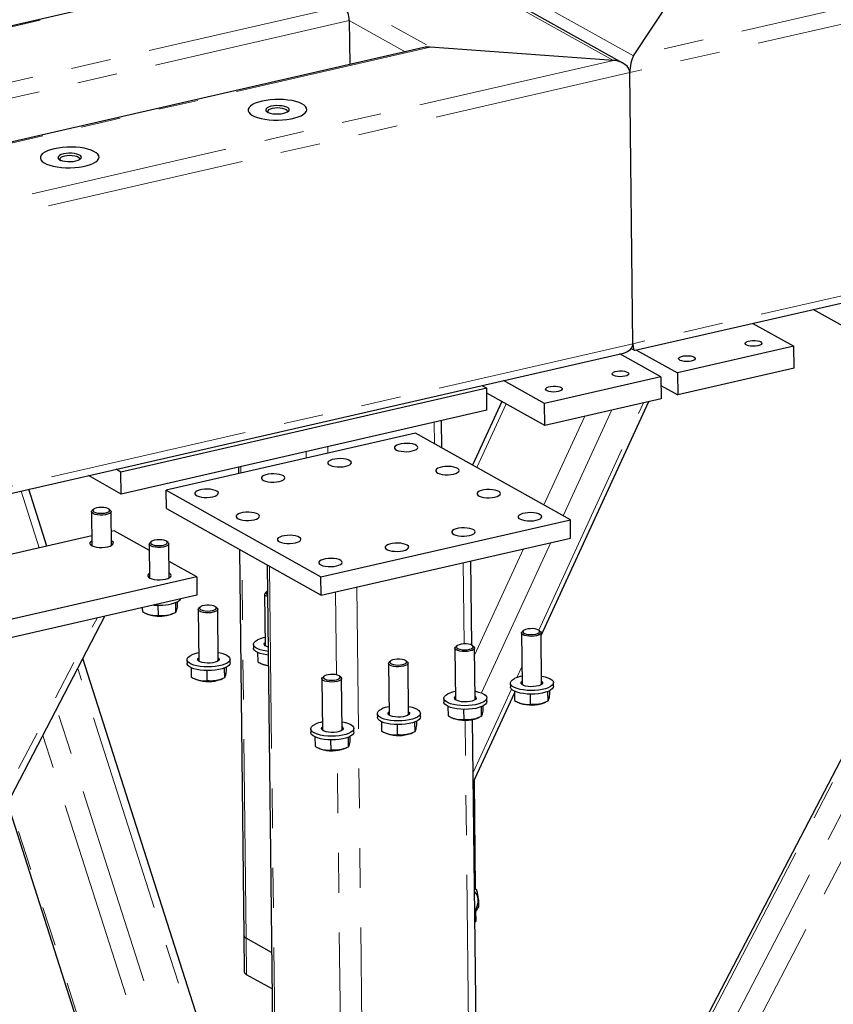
# Model space of a CAD drawing. Header units: millimetres. Extents: x 0 to 841, y 0 to 594.
# Tile 77 of 107: x 472 to 498, y 401 to 432. Entities that reach past the tile are written whole.
import ezdxf

# ---------------------------------------------------------------- set-up
doc = ezdxf.new("R2010")
doc.units = ezdxf.units.MM
doc.linetypes.add('PHANTOM', pattern=[12.7, 6.35, -1.27, 1.27, -1.27, 1.27, -1.27])
doc.layers.add('TRAIT-FORT', color=4, linetype='Continuous', lineweight=25)

msp = doc.modelspace()

# ---------------------------------------------------------------- linework, layer by layer
at = {"color": 8, "linetype": 'PHANTOM', "lineweight": 18}
for p, q in [((410.21972, 476.38595), (491.32336, 431.064)), ((410.85693, 476.53193), (491.96057, 431.20999)), ((408.84982, 474.30639), (485.4715, 431.48903)), ((526.37013, 439.09333), (491.96057, 431.20999)), ((526.89048, 438.70499), (491.84371, 430.67566)), ((480.44025, 434.04953), (453.88967, 427.96671)), ((482.68123, 432.79724), (456.13065, 426.71442)), ((482.88297, 432.33591), (456.55899, 426.305)), ((482.88297, 432.33591), (484.66864, 431.33805)), ((485.4715, 431.48903), (458.28371, 425.26022)), ((491.32336, 431.064), (456.91381, 423.18066)), ((491.84371, 430.67566), (456.79694, 422.64633)), ((526.98944, 430.05098), (491.94267, 422.02165)), ((491.94267, 422.02165), (456.8959, 413.99232)), ((488.65416, 386.42686), (506.42836, 420.50102)), ((488.77715, 388.17718), (505.53109, 420.29545)), ((486.9597, 418.07059), (487.89533, 420.09963)), ((488.3312, 388.87256), (504.61265, 420.08503)), ((488.93478, 412.87533), (492.28256, 420.13543)), ((489.09851, 416.87539), (490.40324, 419.70487)), ((489.71746, 416.52951), (491.27363, 419.90428)), ((485.60132, 418.82967), (485.59352, 419.51177)), ((482.19746, 418.52203), (482.19504, 418.73317)), ((481.51137, 418.36484), (481.50896, 418.57598)), ((479.42117, 417.88597), (479.41875, 418.09711)), ((472.98153, 415.50181), (472.40111, 417.3157)), ((487.10795, 410.87044), (489.32261, 415.67321)), ((479.5909, 403.0431), (479.44948, 415.41051)), ((486.8879, 412.08139), (488.45221, 415.4738)), ((486.5553, 412.43699), (486.52562, 415.03242)), ((480.69304, 383.69412), (480.33603, 414.9151)), ((482.47133, 411.45012), (482.44106, 414.09663)), ((483.46933, 384.33018), (483.12715, 414.25381)), ((457.05365, 379.18708), (474.82785, 413.26124)), ((480.52478, 391.928), (474.21282, 411.65383)), ((488.23664, 411.36132), (488.39674, 411.70851)), ((486.8403, 408.33317), (488.06558, 410.99034)), ((480.19181, 389.58438), (473.54165, 410.36716)), ((486.85744, 386.01522), (486.58316, 410.00076)), ((479.61921, 389.13576), (473.09778, 409.51623)), ((482.78325, 384.17299), (482.49892, 409.03711)), ((479.67846, 383.46168), (472.00918, 407.42934)), ((479.60427, 401.87364), (479.5909, 403.0431))]:
    msp.add_line(p, q, dxfattribs=at)
at = {"layer": 'TRAIT-FORT', "color": 4, "linetype": 'Continuous', "lineweight": 25}
for p, q in [((491.62585, 430.97595), (410.29111, 476.42704)), ((480.36052, 434.06423), (453.80994, 427.9814)), ((491.96057, 431.20999), (493.33048, 433.28955)), ((482.88297, 432.33591), (482.89902, 430.93262)), ((485.26274, 431.47416), (458.333, 425.30447)), ((491.32336, 431.064), (485.4715, 431.48903)), ((491.94267, 422.02165), (491.84371, 430.67566)), ((492.01826, 421.81005), (526.68587, 429.75251)), ((498.75166, 422.52634), (497.70288, 423.11241)), ((495.77337, 422.67036), (497.08272, 421.93867)), ((491.89201, 421.87142), (491.99617, 421.81322)), ((497.08272, 421.93867), (493.36564, 421.08708)), ((497.09074, 421.237), (497.08272, 421.93867)), ((456.9715, 413.78073), (491.6391, 421.72318)), ((492.83462, 420.96542), (491.52528, 421.69711)), ((492.05629, 421.81876), (493.36564, 421.08708)), ((497.09074, 421.237), (493.37366, 420.3854)), ((492.83462, 420.96542), (489.11754, 420.11383)), ((492.83462, 420.96542), (492.84265, 420.26375)), ((493.36564, 421.08708), (493.37366, 420.3854)), ((487.11788, 420.68736), (487.27378, 420.60024)), ((489.11754, 420.11383), (487.80819, 420.84551)), ((492.83783, 420.68483), (493.37366, 420.3854)), ((487.27378, 420.60024), (475.59153, 417.92379)), ((487.28181, 419.89856), (487.27378, 420.60024)), ((489.12557, 419.41215), (487.27555, 420.44597)), ((487.75963, 420.17546), (486.824, 418.14642)), ((504.48273, 420.05527), (488.24262, 388.92206)), ((489.01033, 412.70935), (492.45261, 420.17439)), ((489.12557, 419.41215), (489.11754, 420.11383)), ((492.84265, 420.26375), (489.12557, 419.41215)), ((487.28181, 419.89856), (475.59955, 417.22212)), ((485.84092, 418.69578), (485.83097, 419.56617)), ((485.00203, 419.16456), (477.03686, 417.33972)), ((489.94536, 416.40215), (485.00203, 419.16456)), ((475.59955, 417.22212), (474.55077, 417.80819)), ((475.59153, 417.92379), (475.43562, 418.01092)), ((475.59955, 417.22212), (475.59153, 417.92379)), ((479.34484, 418.08018), (479.34725, 417.86903)), ((473.22821, 415.55832), (472.6478, 417.37222)), ((477.04354, 416.75499), (477.03686, 417.33972)), ((477.03686, 417.33972), (481.98019, 414.57731)), ((474.65084, 416.65491), (474.66324, 415.57016)), ((474.71357, 416.73235), (474.67346, 416.69678)), ((475.25223, 416.7034), (475.21132, 416.73804)), ((475.2882, 415.5773), (475.2758, 416.66205)), ((477.04354, 416.75499), (481.98688, 413.99257)), ((481.98019, 414.57731), (489.94536, 416.40215)), ((489.95205, 415.81742), (489.94536, 416.40215)), ((474.65963, 415.88627), (465.19382, 413.71762)), ((475.37594, 416.05037), (475.28304, 416.02909)), ((476.49865, 415.42299), (475.37594, 416.05037)), ((476.49635, 415.62361), (476.50876, 414.53886)), ((476.55908, 415.70105), (476.51897, 415.66548)), ((477.09774, 415.6721), (477.05683, 415.70674)), ((477.13372, 414.546), (477.12131, 415.63075)), ((481.98688, 413.99257), (489.95205, 415.81742)), ((479.37489, 415.45219), (479.51574, 403.1347)), ((478.01238, 414.57709), (477.12771, 415.07146)), ((480.26144, 414.95678), (480.61913, 383.67719)), ((486.79381, 412.39846), (486.76307, 415.08682)), ((478.01238, 414.57709), (466.33013, 411.90065)), ((478.01238, 414.57709), (478.01907, 413.99236)), ((481.98688, 413.99257), (481.98019, 414.57731)), ((480.18167, 414.02128), (480.2005, 412.37442)), ((480.2444, 414.09873), (480.20429, 414.06316)), ((478.01907, 413.99236), (466.33681, 411.31592)), ((477.3297, 413.75286), (477.33324, 413.44332)), ((477.38821, 413.77865), (477.38957, 413.65952)), ((476.27386, 413.59252), (476.27529, 413.46718)), ((476.41996, 413.39668), (476.45243, 413.38384)), ((476.77239, 413.67148), (476.7761, 413.34716)), ((477.21644, 413.39258), (477.27676, 413.41805)), ((478.05763, 413.53466), (478.07646, 411.8878)), ((478.12035, 413.6121), (478.08024, 413.57653)), ((478.65902, 413.58315), (478.6181, 413.61779)), ((478.70142, 411.89494), (478.68258, 413.5418)), ((457.30742, 379.24522), (475.08162, 413.31938)), ((488.38443, 412.78461), (488.40327, 411.13775)), ((488.44716, 412.86205), (488.40705, 412.82648)), ((488.98583, 412.8331), (488.94491, 412.86774)), ((489.02822, 411.14489), (489.00939, 412.79175)), ((479.82495, 412.42068), (479.82629, 412.30374)), ((479.9572, 412.16356), (479.96061, 411.86486)), ((486.26039, 412.29798), (486.27922, 410.65112)), ((486.32311, 412.37543), (486.283, 412.33986)), ((486.86178, 412.34648), (486.82086, 412.38112)), ((486.90418, 410.65827), (486.88535, 412.30513)), ((480.51496, 392.78612), (474.37692, 411.96843)), ((477.7009, 411.93406), (477.70224, 411.81711)), ((479.07715, 411.83283), (479.07581, 411.94978)), ((484.13634, 411.81136), (484.15517, 410.1645)), ((484.19907, 411.8888), (484.15895, 411.85323)), ((484.73773, 411.85985), (484.69682, 411.89449)), ((484.78013, 410.17164), (484.7613, 411.8185)), ((477.83315, 411.67694), (477.83656, 411.37823)), ((478.33366, 411.58253), (478.33737, 411.25821)), ((478.89097, 411.66391), (478.89451, 411.35438)), ((478.94948, 411.6897), (478.95085, 411.57057)), ((480.10528, 411.79436), (480.13775, 411.78152)), ((477.98123, 411.30773), (478.0137, 411.29489)), ((478.77772, 411.30363), (478.83803, 411.3291)), ((482.01229, 411.32473), (482.03113, 409.67787)), ((482.07502, 411.40217), (482.03491, 411.36661)), ((482.61369, 411.37322), (482.57277, 411.40787)), ((482.65608, 409.68502), (482.63725, 411.33188)), ((488.02771, 411.18401), (488.02905, 411.06706)), ((489.40396, 411.08278), (489.40262, 411.19973)), ((486.84398, 408.01133), (488.16064, 410.86669)), ((488.15996, 410.92688), (488.16337, 410.62818)), ((489.21778, 410.91386), (489.22132, 410.60433)), ((489.27629, 410.93965), (489.27765, 410.82052)), ((485.90367, 410.69738), (485.905, 410.58043)), ((487.27991, 410.59616), (487.27858, 410.7131)), ((488.30804, 410.55768), (488.34051, 410.54484)), ((488.66047, 410.83248), (488.66418, 410.50816)), ((489.10452, 410.55358), (489.16484, 410.57905)), ((486.03591, 410.44026), (486.03933, 410.14155)), ((486.53642, 410.34585), (486.54013, 410.02153)), ((487.09374, 410.42723), (487.09727, 410.1177)), ((487.15224, 410.45302), (487.15361, 410.33389)), ((483.77962, 410.21075), (483.78096, 410.09381)), ((483.91186, 409.95363), (483.91528, 409.65493)), ((484.96969, 409.94061), (484.97323, 409.63107)), ((485.0282, 409.9664), (485.02956, 409.84727)), ((485.15587, 410.10953), (485.15453, 410.22648)), ((486.18399, 410.07106), (486.21646, 410.05821)), ((487.09489, 386.06963), (486.82099, 410.02155)), ((486.98048, 410.06695), (487.04079, 410.09242)), ((481.65557, 409.72413), (481.65691, 409.60718)), ((483.03182, 409.6229), (483.03048, 409.73985)), ((484.41238, 409.85923), (484.41609, 409.5349)), ((484.85643, 409.58032), (484.91674, 409.6058)), ((481.78782, 409.46701), (481.79123, 409.1683)), ((482.28833, 409.3726), (482.29204, 409.04828)), ((482.84564, 409.45398), (482.84918, 409.14445)), ((482.90415, 409.47977), (482.90551, 409.36064)), ((484.05995, 409.58443), (484.09241, 409.57159)), ((481.9359, 409.09781), (481.96837, 409.08496)), ((482.73239, 409.0937), (482.7927, 409.11917)), ((486.87068, 408.06922), (486.91013, 404.61924)), ((471.9664, 407.34733), (479.61415, 383.44694)), ((486.8826, 404.63462), (486.95012, 404.59689)), ((486.88289, 404.60866), (486.95012, 404.59689)), ((486.91835, 403.90026), (486.92211, 403.57164)), ((486.89482, 403.56539), (486.92211, 403.57164)), ((479.51574, 403.1347), (479.52912, 401.96524)), ((480.40286, 402.58936), (479.5909, 403.0431)), ((480.41624, 401.4199), (479.60427, 401.87364))]:
    msp.add_line(p, q, dxfattribs=at)
at = {"layer": 'TRAIT-FORT', "color": 4, "linetype": 'Continuous', "lineweight": 25, "flags": 128}
for points in [[(480.09723, 429.76441), (479.98143, 429.73331), (479.87994, 429.69647), (479.79513, 429.65475), (479.72898, 429.60912), (479.68305, 429.56066), (479.65842, 429.5105), (479.65566, 429.45982), (479.67483, 429.4098), (479.7155, 429.36161), (479.77669, 429.3164), (479.85699, 429.2752), (479.9545, 429.239), (480.06695, 429.20865), (480.19169, 429.18484), (480.32581, 429.16814), (480.46615, 429.15894), (480.60944, 429.15746), (480.7523, 429.16374), (480.8914, 429.17761), (481.02347, 429.19877), (481.14542, 429.2267), (481.25438, 429.26077), (481.34781, 429.30017), (481.42351, 429.34397), (481.47971, 429.39115), (481.5151, 429.44061), (481.52883, 429.49118), (481.5206, 429.54168), (481.49059, 429.59093), (481.43951, 429.63777), (481.36856, 429.6811), (481.27939, 429.71991), (481.1741, 429.75328), (481.05516, 429.78045), (480.92535, 429.80076), (480.78771, 429.81374), (480.64548, 429.8191), (480.50199, 429.8167), (480.36059, 429.80659), (480.22461, 429.78903), (480.09723, 429.76441)], [(480.09723, 429.76441), (479.98143, 429.73331), (479.87994, 429.69647), (479.79513, 429.65475), (479.72898, 429.60912), (479.68305, 429.56066), (479.65842, 429.5105), (479.65566, 429.45982), (479.67483, 429.4098), (479.7155, 429.36161), (479.77669, 429.3164), (479.85699, 429.2752), (479.9545, 429.239), (480.06695, 429.20865), (480.19169, 429.18484), (480.32581, 429.16814), (480.46615, 429.15894), (480.60944, 429.15746), (480.7523, 429.16374), (480.8914, 429.17761), (481.02347, 429.19877), (481.14542, 429.2267), (481.25438, 429.26077), (481.34781, 429.30017), (481.42351, 429.34397), (481.47971, 429.39115), (481.5151, 429.44061), (481.52883, 429.49118), (481.5206, 429.54168), (481.49059, 429.59093), (481.43951, 429.63777), (481.36856, 429.6811), (481.27939, 429.71991), (481.1741, 429.75328), (481.05516, 429.78045), (480.92535, 429.80076), (480.78771, 429.81374), (480.64548, 429.8191), (480.50199, 429.8167), (480.36059, 429.80659), (480.22461, 429.78903), (480.09723, 429.76441)], [(480.393, 429.59912), (480.32221, 429.57836), (480.26707, 429.55235), (480.23078, 429.52261), (480.21547, 429.49087), (480.22201, 429.45898), (480.25003, 429.42878), (480.29789, 429.40203), (480.36283, 429.38028), (480.44105, 429.36481), (480.52803, 429.35651), (480.61869, 429.35585), (480.70778, 429.36289), (480.79012, 429.37721), (480.86091, 429.39797), (480.91606, 429.42398), (480.95234, 429.45372), (480.96765, 429.48546), (480.96111, 429.51735), (480.9331, 429.54755), (480.88523, 429.5743), (480.82029, 429.59605), (480.74207, 429.61152), (480.65509, 429.61982), (480.56443, 429.62048), (480.47534, 429.61344), (480.393, 429.59912)], [(480.42411, 429.528), (480.35727, 429.50778), (480.30786, 429.48209), (480.27954, 429.45284), (480.2744, 429.4222), (480.29283, 429.39244), (480.29749, 429.38826)], [(480.91091, 429.43772), (480.90364, 429.46109), (480.87383, 429.48957), (480.82313, 429.51393), (480.75531, 429.53238), (480.67538, 429.54353), (480.58929, 429.54656), (480.5034, 429.54126), (480.42411, 429.528)], [(473.45958, 428.2437), (473.34379, 428.21261), (473.24229, 428.17577), (473.15748, 428.13405), (473.09133, 428.08842), (473.04541, 428.03996), (473.02077, 427.9898), (473.01801, 427.93911), (473.03719, 427.88909), (473.07785, 427.84091), (473.13905, 427.79569), (473.21934, 427.7545), (473.31686, 427.7183), (473.42931, 427.68794), (473.55405, 427.66413), (473.68816, 427.64743), (473.82851, 427.63824), (473.97179, 427.63676), (474.11466, 427.64303), (474.25376, 427.65691), (474.38582, 427.67806), (474.50777, 427.706), (474.61673, 427.74006), (474.71016, 427.77946), (474.78586, 427.82326), (474.84207, 427.87045), (474.87745, 427.9199), (474.89119, 427.97048), (474.88296, 428.02098), (474.85295, 428.07022), (474.80187, 428.11706), (474.73091, 428.16039), (474.64175, 428.1992), (474.53646, 428.23258), (474.41751, 428.25974), (474.2877, 428.28005), (474.15007, 428.29304), (474.00784, 428.29839), (473.86434, 428.29599), (473.72294, 428.28589), (473.58696, 428.26832), (473.45958, 428.2437)], [(473.45958, 428.2437), (473.34379, 428.21261), (473.24229, 428.17577), (473.15748, 428.13405), (473.09133, 428.08842), (473.04541, 428.03996), (473.02077, 427.9898), (473.01801, 427.93911), (473.03719, 427.88909), (473.07785, 427.84091), (473.13905, 427.79569), (473.21934, 427.7545), (473.31686, 427.7183), (473.42931, 427.68794), (473.55405, 427.66413), (473.68816, 427.64743), (473.82851, 427.63824), (473.97179, 427.63676), (474.11466, 427.64303), (474.25376, 427.65691), (474.38582, 427.67806), (474.50777, 427.706), (474.61673, 427.74006), (474.71016, 427.77946), (474.78586, 427.82326), (474.84207, 427.87045), (474.87745, 427.9199), (474.89119, 427.97048), (474.88296, 428.02098), (474.85295, 428.07022), (474.80187, 428.11706), (474.73091, 428.16039), (474.64175, 428.1992), (474.53646, 428.23258), (474.41751, 428.25974), (474.2877, 428.28005), (474.15007, 428.29304), (474.00784, 428.29839), (473.86434, 428.29599), (473.72294, 428.28589), (473.58696, 428.26832), (473.45958, 428.2437)], [(473.75536, 428.07842), (473.68456, 428.05765), (473.62942, 428.03164), (473.59314, 428.00191), (473.57782, 427.97017), (473.58436, 427.93827), (473.61238, 427.90807), (473.66025, 427.88132), (473.72518, 427.85958), (473.80341, 427.84411), (473.89038, 427.8358), (473.98105, 427.83515), (474.07014, 427.84219), (474.15247, 427.8565), (474.22327, 427.87727), (474.27841, 427.90328), (474.31469, 427.93301), (474.33001, 427.96475), (474.32347, 427.99665), (474.29545, 428.02685), (474.24758, 428.0536), (474.18265, 428.07534), (474.10442, 428.09081), (474.01745, 428.09912), (473.92678, 428.09977), (473.83769, 428.09273), (473.75536, 428.07842)], [(473.78646, 428.00729), (473.71963, 427.98707), (473.67022, 427.96138), (473.64189, 427.93213), (473.63676, 427.90149), (473.65519, 427.87173), (473.65984, 427.86755)], [(474.27326, 427.91702), (474.266, 427.94038), (474.23619, 427.96886), (474.18549, 427.99323), (474.11766, 428.01167), (474.03774, 428.02282), (473.95164, 428.02586), (473.86576, 428.02055), (473.78646, 428.00729)], [(495.93193, 421.95416), (495.85918, 421.9424), (495.78046, 421.93864), (495.70275, 421.94321), (495.63296, 421.95571), (495.57728, 421.97502), (495.54068, 421.99944), (495.52639, 422.02679), (495.53569, 422.05464), (495.56776, 422.08051), (495.61973, 422.10212), (495.68701, 422.11753), (495.76359, 422.12538), (495.8427, 422.12497), (495.91728, 422.11634), (495.98072, 422.10025), (496.02738, 422.07814), (496.05312, 422.05197), (496.05564, 422.02405), (496.03472, 421.99689), (495.99222, 421.97288), (495.93193, 421.95416)], [(493.80788, 421.46754), (493.73514, 421.45577), (493.65641, 421.45201), (493.5787, 421.45658), (493.50891, 421.46908), (493.45324, 421.4884), (493.41663, 421.51281), (493.40234, 421.54016), (493.41165, 421.56801), (493.44371, 421.59389), (493.49569, 421.61549), (493.56296, 421.6309), (493.63955, 421.63876), (493.71865, 421.63835), (493.79323, 421.62972), (493.85667, 421.61363), (493.90334, 421.59152), (493.92907, 421.56534), (493.93159, 421.53743), (493.91067, 421.51026), (493.86818, 421.48625), (493.80788, 421.46754)], [(491.68383, 420.98091), (491.61109, 420.96915), (491.53237, 420.96538), (491.45466, 420.96996), (491.38486, 420.98245), (491.32919, 421.00177), (491.29258, 421.02619), (491.2783, 421.05354), (491.2876, 421.08139), (491.31966, 421.10726), (491.37164, 421.12887), (491.43891, 421.14428), (491.5155, 421.15213), (491.5946, 421.15172), (491.66919, 421.14309), (491.73263, 421.127), (491.77929, 421.10489), (491.80502, 421.07871), (491.80754, 421.0508), (491.78663, 421.02364), (491.74413, 420.99963), (491.68383, 420.98091)], [(489.55979, 420.49428), (489.48704, 420.48252), (489.40832, 420.47876), (489.33061, 420.48333), (489.26082, 420.49583), (489.20514, 420.51514), (489.16854, 420.53956), (489.15425, 420.56691), (489.16355, 420.59476), (489.19562, 420.62064), (489.24759, 420.64224), (489.31487, 420.65765), (489.39145, 420.6655), (489.47056, 420.6651), (489.54514, 420.65646), (489.60858, 420.64038), (489.65524, 420.61826), (489.68098, 420.59209), (489.6835, 420.56418), (489.66258, 420.53701), (489.62009, 420.513), (489.55979, 420.49428)], [(484.89758, 418.59534), (484.9706, 418.61696), (485.02661, 418.64417), (485.06209, 418.67526), (485.07481, 418.70826), (485.06396, 418.74111), (485.03024, 418.77175), (484.97576, 418.79824), (484.90394, 418.81893), (484.8193, 418.83251), (484.72715, 418.83813), (484.63329, 418.83544), (484.5436, 418.82461), (484.46374, 418.80631), (484.39871, 418.7817), (484.3526, 418.75233), (484.32832, 418.72003), (484.32737, 418.68684), (484.34983, 418.65484), (484.39428, 418.62605), (484.45794, 418.60227), (484.53679, 418.585), (484.62589, 418.57532), (484.71963, 418.57384), (484.81213, 418.58066), (484.89758, 418.59534)], [(482.77353, 418.10871), (482.84656, 418.13034), (482.90256, 418.15755), (482.93804, 418.18863), (482.95076, 418.22163), (482.93992, 418.25449), (482.90619, 418.28512), (482.85171, 418.31162), (482.77989, 418.3323), (482.69525, 418.34589), (482.6031, 418.35151), (482.50924, 418.34882), (482.41956, 418.33798), (482.33969, 418.31969), (482.27466, 418.29508), (482.22856, 418.2657), (482.20427, 418.2334), (482.20332, 418.20021), (482.22578, 418.16821), (482.27024, 418.13942), (482.33389, 418.11564), (482.41274, 418.09837), (482.50184, 418.08869), (482.59558, 418.08722), (482.68809, 418.09403), (482.77353, 418.10871)], [(486.2158, 417.8587), (486.28882, 417.88032), (486.34483, 417.90753), (486.38031, 417.93861), (486.39303, 417.97162), (486.38218, 418.00447), (486.34846, 418.03511), (486.29398, 418.0616), (486.22216, 418.08229), (486.13752, 418.09587), (486.04537, 418.10149), (485.95151, 418.0988), (485.86183, 418.08797), (485.78196, 418.06967), (485.71693, 418.04506), (485.67083, 418.01568), (485.64654, 417.98338), (485.64559, 417.95019), (485.66805, 417.9182), (485.71251, 417.88941), (485.77616, 417.86563), (485.85501, 417.84836), (485.94411, 417.83868), (486.03785, 417.8372), (486.13036, 417.84402), (486.2158, 417.8587)], [(480.64949, 417.62209), (480.72251, 417.64371), (480.77852, 417.67092), (480.814, 417.702), (480.82671, 417.73501), (480.81587, 417.76786), (480.78215, 417.7985), (480.72767, 417.82499), (480.65585, 417.84568), (480.5712, 417.85926), (480.47906, 417.86488), (480.38519, 417.86219), (480.29551, 417.85136), (480.21565, 417.83306), (480.15062, 417.80845), (480.10451, 417.77907), (480.08022, 417.74678), (480.07928, 417.71359), (480.10174, 417.68159), (480.14619, 417.6528), (480.20984, 417.62902), (480.2887, 417.61175), (480.37779, 417.60207), (480.47154, 417.60059), (480.56404, 417.60741), (480.64949, 417.62209)], [(478.52544, 417.13546), (478.59846, 417.15709), (478.65447, 417.1843), (478.68995, 417.21538), (478.70267, 417.24838), (478.69182, 417.28124), (478.6581, 417.31187), (478.60362, 417.33837), (478.5318, 417.35905), (478.44716, 417.37263), (478.35501, 417.37826), (478.26115, 417.37557), (478.17146, 417.36473), (478.0916, 417.34644), (478.02657, 417.32183), (477.98046, 417.29245), (477.95618, 417.26015), (477.95523, 417.22696), (477.97769, 417.19496), (478.02214, 417.16617), (478.0858, 417.14239), (478.16465, 417.12512), (478.25375, 417.11544), (478.34749, 417.11397), (478.43999, 417.12078), (478.52544, 417.13546)], [(487.53402, 417.12205), (487.60705, 417.14368), (487.66306, 417.17089), (487.69853, 417.20197), (487.71125, 417.23497), (487.70041, 417.26783), (487.66669, 417.29846), (487.6122, 417.32496), (487.54038, 417.34565), (487.45574, 417.35923), (487.36359, 417.36485), (487.26973, 417.36216), (487.18005, 417.35132), (487.10019, 417.33303), (487.03516, 417.30842), (486.98905, 417.27904), (486.96476, 417.24674), (486.96382, 417.21355), (486.98628, 417.18156), (487.03073, 417.15276), (487.09438, 417.12898), (487.17323, 417.11171), (487.26233, 417.10203), (487.35608, 417.10056), (487.44858, 417.10737), (487.53402, 417.12205)], [(475.09405, 416.55959), (475.01263, 416.55004), (474.92755, 416.54853), (474.84512, 416.55518), (474.77146, 416.56949), (474.71203, 416.59039), (474.67124, 416.61635), (474.65211, 416.64543), (474.65606, 416.67548), (474.67346, 416.69678)], [(475.07528, 416.61437), (475.14223, 416.63056), (475.19324, 416.65288), (475.22378, 416.67933), (475.23114, 416.70756), (475.21466, 416.73507), (475.1758, 416.75941), (475.11802, 416.77842), (475.04646, 416.79041), (474.96747, 416.79431), (474.88806, 416.78978), (474.8153, 416.77722), (474.75565, 416.75775), (474.71442, 416.73309), (474.69525, 416.70544), (474.69987, 416.67726), (474.72785, 416.65104), (474.77671, 416.62912), (474.84211, 416.61345), (474.91824, 416.60541), (474.99834, 416.60573), (475.07528, 416.61437)], [(475.25223, 416.7034), (475.2678, 416.68633), (475.27547, 416.65648), (475.25998, 416.62679), (475.22249, 416.59944), (475.16577, 416.57648), (475.09405, 416.55959)], [(479.84366, 416.39882), (479.91668, 416.42044), (479.97269, 416.44765), (480.00817, 416.47874), (480.02089, 416.51174), (480.01005, 416.54459), (479.97632, 416.57523), (479.92184, 416.60172), (479.85002, 416.62241), (479.76538, 416.63599), (479.67323, 416.64161), (479.57937, 416.63892), (479.48969, 416.62809), (479.40982, 416.60979), (479.34479, 416.58518), (479.29869, 416.55581), (479.2744, 416.52351), (479.27345, 416.49032), (479.29591, 416.45832), (479.34037, 416.42953), (479.40402, 416.40575), (479.48287, 416.38848), (479.57197, 416.3788), (479.66571, 416.37732), (479.75822, 416.38414), (479.84366, 416.39882)], [(488.85225, 416.38541), (488.92527, 416.40704), (488.98128, 416.43424), (489.01676, 416.46533), (489.02947, 416.49833), (489.01863, 416.53118), (488.98491, 416.56182), (488.93043, 416.58831), (488.85861, 416.609), (488.77396, 416.62258), (488.68182, 416.62821), (488.58795, 416.62552), (488.49827, 416.61468), (488.41841, 416.59638), (488.35338, 416.57177), (488.30727, 416.5424), (488.28298, 416.5101), (488.28204, 416.47691), (488.3045, 416.44491), (488.34895, 416.41612), (488.4126, 416.39234), (488.49146, 416.37507), (488.58055, 416.36539), (488.6743, 416.36391), (488.7668, 416.37073), (488.85225, 416.38541)], [(481.16188, 415.66218), (481.23491, 415.6838), (481.29092, 415.71101), (481.32639, 415.74209), (481.33911, 415.7751), (481.32827, 415.80795), (481.29455, 415.83859), (481.24006, 415.86508), (481.16824, 415.88577), (481.0836, 415.89935), (480.99145, 415.90497), (480.89759, 415.90228), (480.80791, 415.89145), (480.72805, 415.87315), (480.66302, 415.84854), (480.61691, 415.81916), (480.59262, 415.78686), (480.59168, 415.75367), (480.61414, 415.72168), (480.65859, 415.69289), (480.72224, 415.66911), (480.80109, 415.65184), (480.89019, 415.64216), (480.98394, 415.64068), (481.07644, 415.6475), (481.16188, 415.66218)], [(486.7282, 415.89879), (486.80122, 415.92041), (486.85723, 415.94762), (486.89271, 415.9787), (486.90543, 416.01171), (486.89458, 416.04456), (486.86086, 416.07519), (486.80638, 416.10169), (486.73456, 416.12238), (486.64992, 416.13596), (486.55777, 416.14158), (486.46391, 416.13889), (486.37423, 416.12806), (486.29436, 416.10976), (486.22933, 416.08515), (486.18323, 416.05577), (486.15894, 416.02347), (486.15799, 415.99028), (486.18045, 415.95829), (486.2249, 415.92949), (486.28856, 415.90572), (486.36741, 415.88844), (486.45651, 415.87877), (486.55025, 415.87729), (486.64275, 415.8841), (486.7282, 415.89879)], [(474.66157, 415.71649), (474.62765, 415.69339), (474.60336, 415.66109), (474.60241, 415.6279), (474.62487, 415.5959), (474.66933, 415.56711), (474.73298, 415.54333), (474.81183, 415.52606), (474.90093, 415.51638), (474.99467, 415.5149), (475.08717, 415.52172), (475.17262, 415.5364)], [(475.17262, 415.5364), (475.24564, 415.55802), (475.30165, 415.58523), (475.33713, 415.61632), (475.34985, 415.64932), (475.339, 415.68217), (475.30528, 415.71281), (475.28653, 415.72363)], [(476.93956, 415.52829), (476.85814, 415.51874), (476.77306, 415.51723), (476.69063, 415.52388), (476.61697, 415.53819), (476.55754, 415.55909), (476.51675, 415.58505), (476.49762, 415.61413), (476.50157, 415.64418), (476.51897, 415.66548)], [(476.92079, 415.58307), (476.98774, 415.59926), (477.03875, 415.62158), (477.0693, 415.64803), (477.07665, 415.67626), (477.06017, 415.70377), (477.02131, 415.72811), (476.96354, 415.74712), (476.89197, 415.75911), (476.81298, 415.76301), (476.73357, 415.75848), (476.66081, 415.74592), (476.60117, 415.72645), (476.55993, 415.70179), (476.54076, 415.67414), (476.54538, 415.64596), (476.57336, 415.61974), (476.62222, 415.59782), (476.68763, 415.58215), (476.76376, 415.57411), (476.84385, 415.57443), (476.92079, 415.58307)], [(477.09774, 415.6721), (477.11332, 415.65503), (477.12098, 415.62518), (477.10549, 415.59549), (477.068, 415.56814), (477.01129, 415.54518), (476.93956, 415.52829)], [(484.60415, 415.41216), (484.67718, 415.43378), (484.73319, 415.46099), (484.76866, 415.49208), (484.78138, 415.52508), (484.77054, 415.55793), (484.73681, 415.58857), (484.68233, 415.61506), (484.61051, 415.63575), (484.52587, 415.64933), (484.43372, 415.65495), (484.33986, 415.65226), (484.25018, 415.64143), (484.17031, 415.62313), (484.10529, 415.59852), (484.05918, 415.56915), (484.03489, 415.53685), (484.03395, 415.50366), (484.05641, 415.47166), (484.10086, 415.44287), (484.16451, 415.41909), (484.24336, 415.40182), (484.33246, 415.39214), (484.42621, 415.39066), (484.51871, 415.39748), (484.60415, 415.41216)], [(482.48011, 414.92553), (482.55313, 414.94716), (482.60914, 414.97437), (482.64462, 415.00545), (482.65733, 415.03845), (482.64649, 415.07131), (482.61277, 415.10194), (482.55829, 415.12844), (482.48647, 415.14912), (482.40182, 415.16271), (482.30968, 415.16833), (482.21581, 415.16564), (482.12613, 415.1548), (482.04627, 415.13651), (481.98124, 415.1119), (481.93513, 415.08252), (481.91084, 415.05022), (481.9099, 415.01703), (481.93236, 414.98503), (481.97681, 414.95624), (482.04046, 414.93246), (482.11932, 414.91519), (482.20841, 414.90551), (482.30216, 414.90404), (482.39466, 414.91085), (482.48011, 414.92553)], [(476.50708, 414.68519), (476.47316, 414.66209), (476.44887, 414.62979), (476.44792, 414.5966), (476.47038, 414.5646), (476.51484, 414.53581), (476.57849, 414.51203), (476.65734, 414.49476), (476.74644, 414.48508), (476.84018, 414.4836), (476.93269, 414.49042), (477.01813, 414.5051)], [(477.01813, 414.5051), (477.09115, 414.52672), (477.14716, 414.55393), (477.18264, 414.58502), (477.19536, 414.61802), (477.18452, 414.65087), (477.15079, 414.68151), (477.13204, 414.69233)], [(480.27301, 413.9447), (480.27049, 413.94558), (480.21991, 413.96923), (480.18967, 413.99701), (480.18201, 414.02685), (480.1975, 414.05655), (480.20429, 414.06316)], [(480.27104, 414.11669), (480.26329, 414.11232), (480.23275, 414.08587), (480.2254, 414.05764), (480.24188, 414.03013), (480.27227, 414.00981)], [(478.65902, 413.58315), (478.66219, 413.58036), (478.68132, 413.55128), (478.67737, 413.52123), (478.65063, 413.49244), (478.60309, 413.46705), (478.53826, 413.44694), (478.46097, 413.43359), (478.37694, 413.42801), (478.2924, 413.43061), (478.21362, 413.44118), (478.14645, 413.45895), (478.09587, 413.48261), (478.06562, 413.51038), (478.05796, 413.54023), (478.07345, 413.56992), (478.08024, 413.57653)], [(478.25721, 413.66421), (478.19026, 413.64801), (478.13925, 413.62569), (478.10871, 413.59925), (478.10135, 413.57101), (478.11783, 413.5435), (478.15669, 413.51916), (478.21446, 413.50015), (478.28603, 413.48816), (478.36502, 413.48426), (478.44443, 413.48879), (478.51719, 413.50135), (478.57684, 413.52082), (478.61807, 413.54548), (478.63724, 413.57313), (478.63262, 413.60131), (478.60464, 413.62753), (478.55578, 413.64945), (478.49038, 413.66513), (478.41425, 413.67316), (478.33415, 413.67285), (478.25721, 413.66421)], [(488.98583, 412.8331), (488.98899, 412.83031), (489.00813, 412.80123), (489.00418, 412.77118), (488.97744, 412.74239), (488.92989, 412.717), (488.86507, 412.69688), (488.78778, 412.68354), (488.70374, 412.67796), (488.6192, 412.68055), (488.54043, 412.69113), (488.47326, 412.7089), (488.42267, 412.73255), (488.39243, 412.76033), (488.38477, 412.79018), (488.40026, 412.81987), (488.40705, 412.82648)], [(488.58402, 412.91415), (488.51707, 412.89796), (488.46605, 412.87564), (488.43551, 412.84919), (488.42816, 412.82096), (488.44464, 412.79345), (488.48349, 412.76911), (488.54127, 412.7501), (488.61284, 412.73811), (488.69183, 412.73421), (488.77124, 412.73874), (488.84399, 412.7513), (488.90364, 412.77077), (488.94488, 412.79543), (488.96404, 412.82308), (488.95943, 412.85126), (488.93145, 412.87748), (488.88259, 412.8994), (488.81718, 412.91508), (488.74105, 412.92311), (488.66096, 412.9228), (488.58402, 412.91415)], [(480.293, 412.19635), (480.24605, 412.20214), (480.13717, 412.22144), (480.04035, 412.24739), (479.9587, 412.27916), (479.89484, 412.31574), (479.85084, 412.35594), (479.8281, 412.39847), (479.82735, 412.44198), (479.84862, 412.48504), (479.89123, 412.5263), (479.9538, 412.56441)], [(480.29144, 412.33338), (480.24659, 412.34895), (480.19925, 412.37538), (480.17324, 412.40544), (480.17035, 412.43707), (480.19077, 412.46812), (480.19935, 412.47552)], [(486.45997, 412.42753), (486.39302, 412.41133), (486.34201, 412.38902), (486.31147, 412.36257), (486.30411, 412.33434), (486.32059, 412.30683), (486.35945, 412.28249), (486.41723, 412.26348), (486.48879, 412.25149), (486.56778, 412.24758), (486.64719, 412.25211), (486.71995, 412.26467), (486.7796, 412.28414), (486.82083, 412.3088), (486.84, 412.33645), (486.83538, 412.36464), (486.8074, 412.39086), (486.75854, 412.41278), (486.69314, 412.42845), (486.61701, 412.43649), (486.53691, 412.43617), (486.45997, 412.42753)], [(478.69837, 412.16163), (478.71045, 412.15955), (478.81372, 412.13683), (478.90332, 412.10785), (478.97636, 412.07354), (479.03051, 412.035), (479.06402, 411.99346), (479.07581, 411.95027), (479.0655, 411.90681), (479.03344, 411.86448), (478.98063, 411.82464), (478.9088, 411.78856), (478.82023, 411.75742), (478.71779, 411.7322), (478.60475, 411.71373), (478.48477, 411.70259), (478.36168, 411.69914), (478.23945, 411.7035), (478.12201, 411.71552), (478.01312, 411.73481), (477.9163, 411.76076), (477.83465, 411.79254), (477.7708, 411.82911), (477.72679, 411.86931), (477.70405, 411.91185), (477.70331, 411.95535), (477.72458, 411.99842), (477.76718, 412.03967), (477.82975, 412.07778), (477.82975, 412.07778)], [(480.29434, 412.0794), (480.24739, 412.0852), (480.13851, 412.10449), (480.04168, 412.13044), (479.96003, 412.16222), (479.89618, 412.19879), (479.85218, 412.23899), (479.82944, 412.28153), (479.82629, 412.30374)], [(486.86178, 412.34648), (486.86495, 412.34368), (486.88408, 412.3146), (486.88013, 412.28455), (486.85339, 412.25576), (486.80585, 412.23037), (486.74102, 412.21026), (486.66373, 412.19692), (486.5797, 412.19134), (486.49516, 412.19393), (486.41638, 412.2045), (486.34921, 412.22228), (486.29863, 412.24593), (486.26838, 412.27371), (486.26072, 412.30355), (486.27621, 412.33325), (486.283, 412.33986)], [(479.07715, 411.83283), (479.06684, 411.78986), (479.03477, 411.74753), (478.98197, 411.70769), (478.91013, 411.67162), (478.82157, 411.64047), (478.71912, 411.61526), (478.60609, 411.59678), (478.4861, 411.58564), (478.36302, 411.5822), (478.24079, 411.58655), (478.12334, 411.59857), (478.01446, 411.61787), (477.91764, 411.64382), (477.83599, 411.67559), (477.77213, 411.71217), (477.72813, 411.75237), (477.70539, 411.7949), (477.70224, 411.81711)], [(478.70026, 411.99604), (478.70152, 411.99508), (478.72753, 411.96502), (478.73042, 411.93339), (478.71, 411.90234), (478.66766, 411.87398), (478.60629, 411.85026), (478.53007, 411.83278), (478.44419, 411.82274), (478.3545, 411.82082), (478.26712, 411.82716), (478.18801, 411.84131), (478.12255, 411.86232), (478.0752, 411.88876), (478.04919, 411.91881), (478.0463, 411.95045), (478.06672, 411.9815), (478.0753, 411.98889)], [(484.73773, 411.85985), (484.7409, 411.85706), (484.76003, 411.82798), (484.75608, 411.79793), (484.72934, 411.76914), (484.6818, 411.74375), (484.61698, 411.72363), (484.53968, 411.71029), (484.45565, 411.70471), (484.37111, 411.7073), (484.29233, 411.71788), (484.22516, 411.73565), (484.17458, 411.7593), (484.14434, 411.78708), (484.13667, 411.81692), (484.15216, 411.84662), (484.15895, 411.85323)], [(484.33592, 411.9409), (484.26897, 411.92471), (484.21796, 411.90239), (484.18742, 411.87594), (484.18006, 411.84771), (484.19654, 411.8202), (484.2354, 411.79586), (484.29318, 411.77685), (484.36474, 411.76486), (484.44374, 411.76096), (484.52314, 411.76549), (484.5959, 411.77805), (484.65555, 411.79752), (484.69679, 411.82218), (484.71595, 411.84983), (484.71134, 411.87801), (484.68335, 411.90423), (484.63449, 411.92615), (484.56909, 411.94182), (484.49296, 411.94986), (484.41287, 411.94954), (484.33592, 411.9409)], [(482.61369, 411.37322), (482.61685, 411.37043), (482.63599, 411.34135), (482.63204, 411.3113), (482.6053, 411.28251), (482.55775, 411.25712), (482.49293, 411.23701), (482.41564, 411.22367), (482.3316, 411.21808), (482.24706, 411.22068), (482.16829, 411.23125), (482.10112, 411.24902), (482.05053, 411.27268), (482.02029, 411.30046), (482.01263, 411.3303), (482.02812, 411.35999), (482.03491, 411.36661)], [(482.21188, 411.45428), (482.14493, 411.43808), (482.09391, 411.41577), (482.06337, 411.38932), (482.05602, 411.36108), (482.0725, 411.33357), (482.11135, 411.30923), (482.16913, 411.29022), (482.2407, 411.27824), (482.31969, 411.27433), (482.3991, 411.27886), (482.47185, 411.29142), (482.5315, 411.31089), (482.57274, 411.33555), (482.5919, 411.3632), (482.58729, 411.39139), (482.55931, 411.4176), (482.51045, 411.43952), (482.44504, 411.4552), (482.36891, 411.46323), (482.28882, 411.46292), (482.21188, 411.45428)], [(489.02517, 411.41158), (489.03726, 411.4095), (489.14053, 411.38678), (489.23012, 411.3578), (489.30317, 411.32349), (489.35732, 411.28494), (489.39082, 411.24341), (489.40261, 411.20022), (489.39231, 411.15676), (489.36024, 411.11443), (489.30744, 411.07458), (489.2356, 411.03851), (489.14704, 411.00737), (489.04459, 410.98215), (488.93156, 410.96368), (488.81157, 410.95254), (488.68849, 410.94909), (488.56626, 410.95345), (488.44881, 410.96547), (488.33993, 410.98476), (488.24311, 411.01071), (488.16146, 411.04249), (488.0976, 411.07906), (488.0536, 411.11926), (488.03086, 411.1618), (488.03011, 411.2053), (488.05138, 411.24837), (488.09399, 411.28962), (488.15656, 411.32773), (488.15656, 411.32773)], [(489.02707, 411.24599), (489.02833, 411.24503), (489.05433, 411.21497), (489.05723, 411.18334), (489.03681, 411.15229), (488.99447, 411.12393), (488.9331, 411.10021), (488.85687, 411.08273), (488.77099, 411.07269), (488.68131, 411.07077), (488.59393, 411.07711), (488.51482, 411.09126), (488.44935, 411.11227), (488.40201, 411.13871), (488.376, 411.16876), (488.37311, 411.20039), (488.39353, 411.23145), (488.40211, 411.23884)], [(486.90113, 410.92496), (486.91321, 410.92287), (487.01648, 410.90015), (487.10608, 410.87117), (487.17912, 410.83686), (487.23327, 410.79832), (487.26678, 410.75678), (487.27857, 410.71359), (487.26826, 410.67013), (487.2362, 410.6278), (487.1834, 410.58796), (487.11156, 410.55189), (487.02299, 410.52074), (486.92055, 410.49553), (486.80751, 410.47705), (486.68753, 410.46591), (486.56444, 410.46247), (486.44221, 410.46682), (486.32477, 410.47884), (486.21588, 410.49814), (486.11906, 410.52409), (486.03741, 410.55586), (485.97356, 410.59244), (485.92955, 410.63264), (485.90681, 410.67517), (485.90607, 410.71867), (485.92734, 410.76174), (485.96994, 410.80299), (486.03251, 410.84111), (486.03251, 410.84111)], [(489.40396, 411.08278), (489.39365, 411.03981), (489.36158, 410.99748), (489.30878, 410.95764), (489.23694, 410.92157), (489.14838, 410.89042), (489.04593, 410.86521), (488.9329, 410.84673), (488.81291, 410.83559), (488.68982, 410.83215), (488.56759, 410.8365), (488.45015, 410.84852), (488.34127, 410.86782), (488.24445, 410.89377), (488.1628, 410.92554), (488.09894, 410.96212), (488.05494, 411.00232), (488.0322, 411.04485), (488.02905, 411.06706)], [(487.27991, 410.59616), (487.2696, 410.55319), (487.23753, 410.51086), (487.18473, 410.47101), (487.1129, 410.43494), (487.02433, 410.4038), (486.92189, 410.37858), (486.80885, 410.36011), (486.68886, 410.34897), (486.56578, 410.34552), (486.44355, 410.34988), (486.3261, 410.36189), (486.21722, 410.38119), (486.1204, 410.40714), (486.03875, 410.43892), (485.9749, 410.47549), (485.93089, 410.51569), (485.90815, 410.55823), (485.905, 410.58043)], [(486.90302, 410.75936), (486.90428, 410.7584), (486.93029, 410.72834), (486.93318, 410.69671), (486.91276, 410.66566), (486.87042, 410.63731), (486.80905, 410.61358), (486.73283, 410.59611), (486.64695, 410.58607), (486.55726, 410.58415), (486.46988, 410.59048), (486.39077, 410.60463), (486.32531, 410.62564), (486.27796, 410.65208), (486.25195, 410.68214), (486.24906, 410.71377), (486.26948, 410.74482), (486.27806, 410.75221)], [(484.77708, 410.43833), (484.78917, 410.43624), (484.89243, 410.41353), (484.98203, 410.38455), (485.05508, 410.35024), (485.10922, 410.31169), (485.14273, 410.27016), (485.15452, 410.22697), (485.14422, 410.18351), (485.11215, 410.14118), (485.05935, 410.10133), (484.98751, 410.06526), (484.89895, 410.03412), (484.7965, 410.0089), (484.68347, 409.99043), (484.56348, 409.97929), (484.44039, 409.97584), (484.31816, 409.9802), (484.20072, 409.99221), (484.09184, 410.01151), (483.99501, 410.03746), (483.91336, 410.06924), (483.84951, 410.10581), (483.80551, 410.14601), (483.78277, 410.18855), (483.78202, 410.23205), (483.80329, 410.27512), (483.8459, 410.31637), (483.90847, 410.35448), (483.90847, 410.35448)], [(484.77898, 410.27273), (484.78023, 410.27178), (484.80624, 410.24172), (484.80913, 410.21009), (484.78871, 410.17904), (484.74638, 410.15068), (484.685, 410.12696), (484.60878, 410.10948), (484.5229, 410.09944), (484.43322, 410.09752), (484.34584, 410.10385), (484.26672, 410.11801), (484.20126, 410.13902), (484.15391, 410.16545), (484.12791, 410.19551), (484.12501, 410.22714), (484.14543, 410.25819), (484.15402, 410.26559)], [(482.65303, 409.95171), (482.66512, 409.94962), (482.76839, 409.9269), (482.85798, 409.89792), (482.93103, 409.86361), (482.98518, 409.82507), (483.01868, 409.78353), (483.03047, 409.74034), (483.02017, 409.69688), (482.9881, 409.65455), (482.9353, 409.61471), (482.86347, 409.57863), (482.7749, 409.54749), (482.67246, 409.52228), (482.55942, 409.5038), (482.43943, 409.49266), (482.31635, 409.48921), (482.19412, 409.49357), (482.07667, 409.50559), (481.96779, 409.52488), (481.87097, 409.55084), (481.78932, 409.58261), (481.72546, 409.61918), (481.68146, 409.65939), (481.65872, 409.70192), (481.65797, 409.74542), (481.67924, 409.78849), (481.72185, 409.82974), (481.78442, 409.86785), (481.78442, 409.86785)], [(485.15587, 410.10953), (485.14556, 410.06656), (485.11349, 410.02423), (485.06069, 409.98439), (484.98885, 409.94831), (484.90028, 409.91717), (484.79784, 409.89196), (484.68481, 409.87348), (484.56482, 409.86234), (484.44173, 409.85889), (484.3195, 409.86325), (484.20206, 409.87527), (484.09317, 409.89456), (483.99635, 409.92052), (483.9147, 409.95229), (483.85085, 409.98886), (483.80684, 410.02907), (483.7841, 410.0716), (483.78096, 410.09381)], [(483.03182, 409.6229), (483.02151, 409.57993), (482.98944, 409.5376), (482.93664, 409.49776), (482.8648, 409.46169), (482.77624, 409.43054), (482.67379, 409.40533), (482.56076, 409.38686), (482.44077, 409.37572), (482.31768, 409.37227), (482.19545, 409.37662), (482.07801, 409.38864), (481.96913, 409.40794), (481.87231, 409.43389), (481.79066, 409.46566), (481.7268, 409.50224), (481.6828, 409.54244), (481.66006, 409.58497), (481.65691, 409.60718)], [(482.65493, 409.78611), (482.65619, 409.78515), (482.68219, 409.75509), (482.68509, 409.72346), (482.66467, 409.69241), (482.62233, 409.66406), (482.56096, 409.64033), (482.48473, 409.62285), (482.39885, 409.61281), (482.30917, 409.6109), (482.22179, 409.61723), (482.14268, 409.63138), (482.07721, 409.65239), (482.02987, 409.67883), (482.00386, 409.70889), (482.00097, 409.74052), (482.02139, 409.77157), (482.02997, 409.77896)], [(486.89111, 403.89024), (486.89907, 403.90207), (486.94944, 403.99477), (486.98329, 404.09369), (486.99914, 404.1945), (486.99631, 404.2928), (486.9749, 404.38429), (486.93586, 404.46498), (486.88381, 404.52857)]]:
    msp.add_lwpolyline(points, dxfattribs=at)
at = {"layer": 'TRAIT-FORT', "color": 4, "linetype": 'Continuous', "lineweight": 25}
for centre, radius, start, end in [((482.31255, 432.36124), 0.57098, 357.457356, 49.782926), ((476.81454, 415.22584), 1.55687, 263.822798, 291.574905), ((477.29429, 414.00829), 0.24822, 291.939706, 327.28861), ((476.82045, 414.46069), 1.13801, 251.131584, 281.340583), ((476.93151, 414.08704), 0.75064, 278.636575, 292.308244), ((480.36701, 411.67717), 0.97875, 99.976225, 114.972615), ((478.24297, 411.19054), 0.97875, 99.976225, 114.972615), ((480.40488, 412.47925), 0.74712, 249.050384, 261.793009), ((478.38346, 412.37065), 1.13753, 251.031251, 290.279069), ((488.57299, 410.43212), 0.98769, 99.533052, 114.936741), ((486.44573, 409.95386), 0.97875, 99.976225, 114.972615), ((488.71026, 411.6206), 1.13753, 251.031251, 290.279069), ((484.32168, 409.46724), 0.97875, 99.976225, 114.972615), ((482.19763, 408.98061), 0.97875, 99.976225, 114.972615), ((486.58622, 411.13397), 1.13753, 251.031251, 290.279069), ((484.46217, 410.64735), 1.13753, 251.031251, 290.279069), ((482.33812, 410.16072), 1.13753, 251.031251, 290.279069), ((479.63235, 403.15374), 0.11816, 189.27182, 249.461208), ((479.64573, 401.98428), 0.11816, 189.27182, 249.461208)]:
    msp.add_arc(centre, radius, start, end, dxfattribs=at)
for centre, major_axis, ratio, start_param, end_param in [((485.47551, 431.13819), (0.51399, -0.07358), 0.67137803, 1.67438, 2.09132445), ((491.32737, 430.71316), (0.51399, -0.07358), 0.67137803, 0.10358367, 1.67438), ((491.96459, 430.85915), (0.05663, 0.39563), 0.27010163, 0.52052813, 2.09132445), ((491.42633, 422.05915), (0.51399, -0.07358), 0.67137803, 5.23291711, 6.38676898), ((492.06355, 422.20514), (0.05663, 0.39563), 0.27010163, 2.09132445, 3.24517633)]:
    msp.add_ellipse(centre, major_axis=major_axis, ratio=ratio, start_param=start_param, end_param=end_param, dxfattribs=at)
for points, knots in [([(476.27529, 413.46718), (476.3189, 413.44394), (476.40708, 413.39696), (476.53738, 413.35627), (476.66169, 413.34036), (476.73773, 413.34488), (476.7761, 413.34716)], [0, 0, 0, 0, 0.264604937, 0.534947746, 0.765343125, 1, 1, 1, 1]), ([(476.7761, 413.34716), (476.84719, 413.34163), (476.96476, 413.33249), (477.13477, 413.36457), (477.24893, 413.40471), (477.31452, 413.43475), (477.33324, 413.44332)], [0, 0, 0, 0, 0.38554949, 0.63764185, 0.89654625, 1, 1, 1, 1]), ([(477.38957, 413.65952), (477.38483, 413.62793), (477.37524, 413.56408), (477.36071, 413.49839), (477.34655, 413.45858), (477.3377, 413.44844), (477.33324, 413.44332)], [0, 0, 0, 0, 0.26460494, 0.53494775, 0.76534313, 1, 1, 1, 1]), ([(479.96061, 411.86486), (480.0042, 411.84183), (480.09232, 411.79529), (480.20693, 411.75682), (480.27524, 411.75001), (480.29813, 411.74772)], [0, 0, 0, 0, 0.39421347, 0.79697533, 1, 1, 1, 1]), ([(478.95085, 411.57057), (478.9461, 411.53898), (478.93652, 411.47513), (478.92198, 411.40944), (478.90782, 411.36963), (478.89898, 411.35949), (478.89451, 411.35438)], [0, 0, 0, 0, 0.26460494, 0.53494775, 0.76534313, 1, 1, 1, 1]), ([(477.83656, 411.37823), (477.88018, 411.35499), (477.96835, 411.30801), (478.09866, 411.26732), (478.22296, 411.25141), (478.299, 411.25593), (478.33737, 411.25821)], [0, 0, 0, 0, 0.26460494, 0.53494775, 0.76534313, 1, 1, 1, 1]), ([(478.89451, 411.35438), (478.82383, 411.32438), (478.70693, 411.27477), (478.53686, 411.24814), (478.42223, 411.2488), (478.35622, 411.25612), (478.33737, 411.25821)], [0, 0, 0, 0, 0.38554949, 0.63764185, 0.89654625, 1, 1, 1, 1]), ([(488.16337, 410.62818), (488.20699, 410.60494), (488.29516, 410.55796), (488.42547, 410.51727), (488.54977, 410.50136), (488.62581, 410.50588), (488.66418, 410.50816)], [0, 0, 0, 0, 0.26460494, 0.53494775, 0.76534313, 1, 1, 1, 1]), ([(489.22132, 410.60433), (489.15064, 410.57433), (489.03374, 410.52472), (488.86367, 410.49809), (488.74904, 410.49875), (488.68303, 410.50607), (488.66418, 410.50816)], [0, 0, 0, 0, 0.38554949, 0.63764185, 0.89654625, 1, 1, 1, 1]), ([(489.27765, 410.82052), (489.27291, 410.78893), (489.26332, 410.72508), (489.24879, 410.65939), (489.23463, 410.61958), (489.22578, 410.60944), (489.22132, 410.60433)], [0, 0, 0, 0, 0.26460494, 0.53494775, 0.76534313, 1, 1, 1, 1]), ([(487.15361, 410.33389), (487.14886, 410.30231), (487.13928, 410.23845), (487.12474, 410.17276), (487.11058, 410.13295), (487.10174, 410.12281), (487.09727, 410.1177)], [0, 0, 0, 0, 0.26460494, 0.53494775, 0.76534313, 1, 1, 1, 1]), ([(486.03933, 410.14155), (486.08294, 410.11831), (486.17111, 410.07133), (486.30142, 410.03065), (486.42572, 410.01474), (486.50176, 410.01925), (486.54013, 410.02153)], [0, 0, 0, 0, 0.26460494, 0.53494775, 0.76534313, 1, 1, 1, 1]), ([(487.09727, 410.1177), (487.02659, 410.0877), (486.90969, 410.03809), (486.73962, 410.01147), (486.62499, 410.01212), (486.55898, 410.01944), (486.54013, 410.02153)], [0, 0, 0, 0, 0.38554949, 0.63764185, 0.89654625, 1, 1, 1, 1]), ([(483.91528, 409.65493), (483.95889, 409.63169), (484.04706, 409.58471), (484.17737, 409.54402), (484.30168, 409.52811), (484.37772, 409.53263), (484.41609, 409.5349)], [0, 0, 0, 0, 0.26460494, 0.53494775, 0.76534313, 1, 1, 1, 1]), ([(484.97323, 409.63107), (484.90255, 409.60108), (484.78565, 409.55147), (484.61557, 409.52484), (484.50094, 409.52549), (484.43493, 409.53281), (484.41609, 409.5349)], [0, 0, 0, 0, 0.38554949, 0.63764185, 0.89654625, 1, 1, 1, 1]), ([(485.02956, 409.84727), (485.02482, 409.81568), (485.01523, 409.75182), (485.00069, 409.68614), (484.98653, 409.64633), (484.97769, 409.63619), (484.97323, 409.63107)], [0, 0, 0, 0, 0.26460494, 0.53494775, 0.76534313, 1, 1, 1, 1]), ([(482.90551, 409.36064), (482.90077, 409.32906), (482.89118, 409.2652), (482.87665, 409.19951), (482.86249, 409.1597), (482.85364, 409.14956), (482.84918, 409.14445)], [0, 0, 0, 0, 0.26460494, 0.53494775, 0.76534313, 1, 1, 1, 1]), ([(481.79123, 409.1683), (481.83485, 409.14506), (481.92302, 409.09808), (482.05333, 409.05739), (482.17763, 409.04148), (482.25367, 409.046), (482.29204, 409.04828)], [0, 0, 0, 0, 0.26460494, 0.53494775, 0.76534313, 1, 1, 1, 1]), ([(482.84918, 409.14445), (482.7785, 409.11445), (482.6616, 409.06484), (482.49153, 409.03821), (482.3769, 409.03887), (482.31089, 409.04619), (482.29204, 409.04828)], [0, 0, 0, 0, 0.38554949, 0.63764185, 0.89654625, 1, 1, 1, 1]), ([(487.021, 404.04212), (487.02199, 404.10711), (487.02363, 404.21459), (487.00046, 404.38477), (486.97441, 404.5051), (486.95552, 404.5765), (486.95012, 404.59689)], [0, 0, 0, 0, 0.385549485, 0.637641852, 0.896546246, 1, 1, 1, 1]), ([(486.89137, 403.86763), (486.90898, 403.88831), (486.95732, 403.94506), (486.99625, 404.00441), (487.021, 404.04212)], [0, 0, 0, 0, 0.36451462, 1, 1, 1, 1])]:
    msp.add_open_spline(points, degree=3, knots=knots, dxfattribs=at)

doc.saveas('drawing.dxf')
